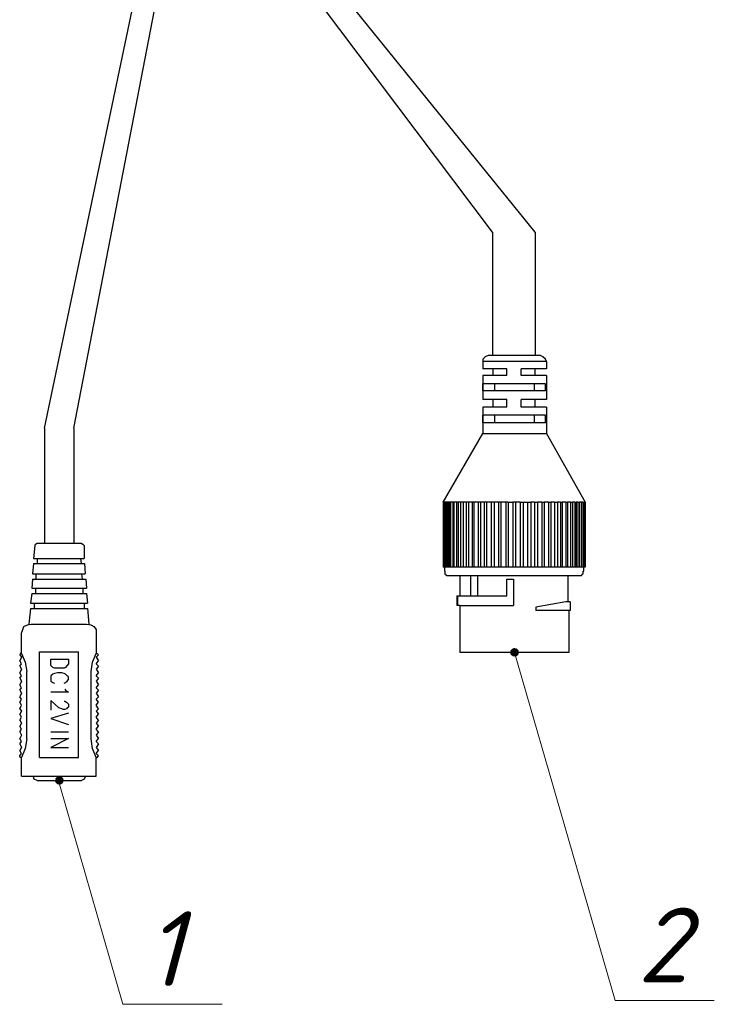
# Model space of a CAD drawing. Header units: millimetres. Extents: x -228268 to 1513407, y -439898 to -137408.
# Tile 57 of 125: x 206818 to 209108, y -292521 to -289273. Entities that reach past the tile are written whole.
import ezdxf

# ---------------------------------------------------------------- set-up
doc = ezdxf.new("R2010")
doc.units = ezdxf.units.MM
doc.layers.add('KIP_стойка', color=150, linetype='Continuous')
doc.layers.add('Тонкие', color=7, linetype='Continuous', lineweight=9)
doc.styles.add('RomanS', font='romans.shx')

msp = doc.modelspace()

# ---------------------------------------------------------------- hatches: boundary and pattern name
at = {"lineweight": 30, "ltscale": 100}
h = msp.add_hatch(dxfattribs=at)
h.set_pattern_fill('ANGLE', color=256, scale=0.082201, style=0)
h.set_pattern_definition([(180, (213132.53835, -298967.841), (-3e-14, 0.574172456), [0.417579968, -0.156592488]), (90, (213132.53835, -298967.841), (0.574172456, 3e-14), [0.417579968, -0.156592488])])
h.paths.add_polyline_path([(208437.6, -291360.3, -1), (208461.8, -291360.3, -1)])
h = msp.add_hatch(dxfattribs=at)
h.set_pattern_fill('ANGLE', color=256, scale=0.082201, style=0)
h.set_pattern_definition([(180, (212330.4558, -299390.10515), (-3e-14, 0.574172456), [0.417579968, -0.156592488]), (90, (212330.4558, -299390.10515), (0.574172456, 3e-14), [0.417579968, -0.156592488])])
h.paths.add_polyline_path([(206961, -291782.5, 1), (206936.7, -291782.5, 1)])

# ---------------------------------------------------------------- linework, layer by layer
at = {"color": 0, "lineweight": 25}
for p, q in [((208352.8, -290384.9), (208344.9, -290392.8)), ((208344.9, -290392.8), (208344.9, -290400.8)), ((208362.7, -290380.9), (208352.8, -290384.9)), ((208543.1, -290384.9), (208535.2, -290380.9)), ((208551.1, -290392.8), (208543.1, -290384.9)), ((208555, -290400.8), (208551.1, -290392.8)), ((208424.2, -290551.4), (208344.9, -290551.4)), ((208344.9, -290551.4), (208344.9, -290638.7)), ((206899.3, -290620.8), (206899.3, -290999.5)), ((208214, -290864.7), (208344.9, -290638.7)), ((208344.9, -290638.7), (208555, -290638.7)), ((208555, -290638.7), (208681.9, -290864.7)), ((208428.1, -290864.7), (208444, -290864.7)), ((208444, -290864.7), (208444, -291078.8)), ((208467.8, -290864.7), (208491.6, -290864.7)), ((208677.9, -290864.7), (208681.9, -290864.7)), ((208681.9, -290864.7), (208681.9, -291078.8)), ((208681.9, -291078.8), (208681.9, -290864.7)), ((206867.6, -291007.4), (206869.6, -291003.4)), ((206869.6, -291003.4), (206875.5, -290999.5)), ((206875.5, -290999.5), (207020.2, -290999.5)), ((207020.2, -290999.5), (207026.2, -291003.4)), ((207026.2, -291003.4), (207030.1, -291007.4)), ((207030.1, -291007.4), (207030.1, -291051)), ((208218, -291092.6), (208220, -291092.6)), ((208220, -291092.6), (208220, -291098.6)), ((208675.9, -291100.6), (208675.9, -291092.6)), ((208675.9, -291092.6), (208677.9, -291092.6)), ((208677.9, -291092.6), (208677.9, -291078.8)), ((208220, -291098.6), (208220, -291100.6)), ((208220, -291100.6), (208225.9, -291106.5)), ((208225.9, -291106.5), (208227.9, -291106.5)), ((208227.9, -291106.5), (208670, -291106.5)), ((208305.2, -291173.9), (208305.2, -291106.5)), ((208305.2, -291106.5), (208327, -291106.5)), ((208327, -291106.5), (208327, -291173.9)), ((208424.2, -291173.9), (208424.2, -291118.4)), ((208424.2, -291118.4), (208446, -291118.4)), ((208446, -291118.4), (208446, -291205.6)), ((208670, -291106.5), (208674, -291102.5)), ((208674, -291102.5), (208675.9, -291100.6)), ((206824, -291296.8), (206827.9, -291284.9)), ((206827.9, -291284.9), (206831.9, -291275)), ((206831.9, -291275), (206843.8, -291269.1)), ((206843.8, -291269.1), (206855.7, -291267.1)), ((206855.7, -291267.1), (207038.1, -291267.1)), ((207038.1, -291267.1), (207052, -291269.1)), ((207052, -291269.1), (207061.9, -291275)), ((207061.9, -291275), (207069.8, -291284.9)), ((207069.8, -291284.9), (207069.8, -291296.8)), ((207069.8, -291296.8), (207069.8, -291364.2)), ((206820, -291364.2), (206818, -291368.2)), ((206818, -291368.2), (206824, -291376.1)), ((206824, -291376.1), (206818, -291388)), ((206824, -291364.2), (206835.9, -291392)), ((206921.1, -291382.1), (206978.6, -291382.1)), ((206921.1, -291397.9), (206921.1, -291382.1)), ((206978.6, -291382.1), (206978.6, -291397.9)), ((207012.3, -291707.2), (207012.3, -291358.3)), ((207057.9, -291392), (207069.8, -291364.2)), ((207069.8, -291364.2), (207073.8, -291364.2)), ((207077.7, -291368.2), (207069.8, -291376.1)), ((207069.8, -291376.1), (207077.7, -291388)), ((207073.8, -291364.2), (207077.7, -291368.2)), ((206824, -291397.9), (206818, -291388)), ((206818, -291405.9), (206824, -291397.9)), ((206818, -291405.9), (206824, -291415.8)), ((206824, -291415.8), (206818, -291427.7)), ((206835.9, -291392), (206841.8, -291423.7)), ((206921.1, -291403.9), (206921.1, -291397.9)), ((206927.1, -291409.8), (206921.1, -291403.9)), ((206933, -291411.8), (206927.1, -291409.8)), ((206942.9, -291411.8), (206933, -291411.8)), ((206956.8, -291411.8), (206942.9, -291411.8)), ((206964.7, -291411.8), (206956.8, -291411.8)), ((206968.7, -291409.8), (206964.7, -291411.8)), ((206974.6, -291403.9), (206968.7, -291409.8)), ((206978.6, -291397.9), (206974.6, -291403.9)), ((207053.9, -291423.7), (207057.9, -291392)), ((207069.8, -291397.9), (207077.7, -291388)), ((207077.7, -291405.9), (207069.8, -291397.9)), ((207077.7, -291405.9), (207069.8, -291415.8)), ((207069.8, -291415.8), (207077.7, -291427.7)), ((206824, -291437.6), (206818, -291427.7)), ((206818, -291445.5), (206824, -291437.6)), ((206818, -291445.5), (206824, -291455.4)), ((206841.8, -291645.7), (206841.8, -291423.7)), ((206927.1, -291431.6), (206921.1, -291437.6)), ((206921.1, -291437.6), (206921.1, -291439.6)), ((206921.1, -291439.6), (206921.1, -291449.5)), ((206921.1, -291449.5), (206921.1, -291455.4)), ((206933, -291429.7), (206927.1, -291431.6)), ((206942.9, -291427.7), (206933, -291429.7)), ((206956.8, -291427.7), (206942.9, -291427.7)), ((206964.7, -291429.7), (206956.8, -291427.7)), ((206968.7, -291431.6), (206964.7, -291429.7)), ((206974.6, -291437.6), (206968.7, -291431.6)), ((206978.6, -291439.6), (206974.6, -291437.6)), ((206974.6, -291455.4), (206978.6, -291449.5)), ((206978.6, -291449.5), (206978.6, -291439.6)), ((207053.9, -291645.7), (207053.9, -291423.7)), ((207069.8, -291437.6), (207077.7, -291427.7)), ((207077.7, -291445.5), (207069.8, -291437.6)), ((207077.7, -291445.5), (207069.8, -291455.4)), ((206824, -291455.4), (206818, -291467.3)), ((206824, -291477.2), (206818, -291467.3)), ((206818, -291485.2), (206824, -291477.2)), ((206921.1, -291455.4), (206927.1, -291459.4)), ((206927.1, -291459.4), (206933, -291461.4)), ((206964.7, -291461.4), (206968.7, -291459.4)), ((206966.7, -291481.2), (206968.7, -291485.2)), ((206968.7, -291459.4), (206974.6, -291455.4)), ((207069.8, -291455.4), (207077.7, -291467.3)), ((207069.8, -291477.2), (207077.7, -291467.3)), ((207077.7, -291485.2), (207069.8, -291477.2)), ((206818, -291485.2), (206824, -291495.1)), ((206824, -291495.1), (206818, -291507)), ((206824, -291514.9), (206818, -291507)), ((206818, -291524.8), (206824, -291514.9)), ((206978.6, -291491.1), (206921.1, -291491.1)), ((206968.7, -291485.2), (206978.6, -291491.1)), ((207077.7, -291485.2), (207069.8, -291495.1)), ((207069.8, -291495.1), (207077.7, -291507)), ((207069.8, -291514.9), (207077.7, -291507)), ((207077.7, -291524.8), (207069.8, -291514.9)), ((206824, -291534.7), (206818, -291524.8)), ((206818, -291546.6), (206824, -291534.7)), ((206818, -291546.6), (206824, -291554.6)), ((206946.9, -291542.7), (206921.1, -291518.9)), ((206921.1, -291518.9), (206921.1, -291550.6)), ((206956.8, -291546.6), (206946.9, -291542.7)), ((206960.8, -291548.6), (206956.8, -291546.6)), ((206966.7, -291548.6), (206960.8, -291548.6)), ((206964.7, -291520.8), (206966.7, -291520.8)), ((206966.7, -291520.8), (206972.7, -291524.8)), ((206972.7, -291546.6), (206966.7, -291548.6)), ((206972.7, -291524.8), (206974.6, -291526.8)), ((206974.6, -291542.7), (206972.7, -291546.6)), ((206974.6, -291526.8), (206978.6, -291530.8)), ((206978.6, -291540.7), (206974.6, -291542.7)), ((206978.6, -291530.8), (206978.6, -291540.7)), ((207069.8, -291534.7), (207077.7, -291524.8)), ((207077.7, -291546.6), (207069.8, -291534.7)), ((207077.7, -291546.6), (207069.8, -291554.6)), ((206824, -291554.6), (206818, -291564.5)), ((206824, -291574.4), (206818, -291564.5)), ((206818, -291584.3), (206824, -291574.4)), ((206978.6, -291560.5), (206921.1, -291578.3)), ((206921.1, -291578.3), (206978.6, -291598.2)), ((207069.8, -291554.6), (207077.7, -291564.5)), ((207069.8, -291574.4), (207077.7, -291564.5)), ((207077.7, -291584.3), (207069.8, -291574.4)), ((206818, -291584.3), (206824, -291594.2)), ((206824, -291594.2), (206818, -291604.1)), ((206824, -291614), (206818, -291604.1)), ((206818, -291622), (206824, -291614)), ((207077.7, -291584.3), (207069.8, -291594.2)), ((207069.8, -291594.2), (207077.7, -291604.1)), ((207069.8, -291614), (207077.7, -291604.1)), ((207077.7, -291622), (207069.8, -291614)), ((206818, -291622), (206824, -291633.8)), ((206824, -291633.8), (206818, -291643.8)), ((206824, -291653.7), (206818, -291643.8)), ((206841.8, -291645.7), (206835.9, -291677.5)), ((206921.1, -291643.8), (206978.6, -291643.8)), ((206978.6, -291643.8), (206921.1, -291673.5)), ((207057.9, -291677.5), (207053.9, -291645.7)), ((207077.7, -291622), (207069.8, -291633.8)), ((207069.8, -291633.8), (207077.7, -291643.8)), ((207069.8, -291653.7), (207077.7, -291643.8)), ((206818, -291661.6), (206824, -291653.7)), ((206818, -291661.6), (206824, -291673.5)), ((206824, -291673.5), (206818, -291683.4)), ((206835.9, -291677.5), (206824, -291707.2)), ((206921.1, -291673.5), (206978.6, -291673.5)), ((207069.8, -291707.2), (207057.9, -291677.5)), ((207077.7, -291661.6), (207069.8, -291653.7)), ((207077.7, -291661.6), (207069.8, -291673.5)), ((207069.8, -291673.5), (207077.7, -291683.4)), ((206824, -291693.3), (206818, -291683.4)), ((206818, -291701.3), (206824, -291693.3)), ((206820, -291707.2), (206818, -291701.3)), ((207069.8, -291693.3), (207077.7, -291683.4)), ((207077.7, -291701.3), (207069.8, -291693.3)), ((207069.8, -291768.7), (207069.8, -291707.2)), ((207069.8, -291707.2), (207073.8, -291707.2)), ((207073.8, -291707.2), (207077.7, -291701.3)), ((206865.6, -291778.6), (206863.6, -291770.6)), ((207034.1, -291770.6), (207030.1, -291778.6)), ((207034.1, -291768.7), (207034.1, -291770.6)), ((206875.5, -291782.5), (206865.6, -291778.6)), ((207030.1, -291778.6), (207022.2, -291782.5))]:
    msp.add_line(p, q, dxfattribs=at)
at = {"lineweight": 9, "ltscale": 100}
for centre in [(208449.7, -291360.3), (206948.9, -291782.5)]:
    msp.add_circle(centre, 12.1, dxfattribs=at)
at = {"color": 0, "lineweight": 25}
for points in [[(206899.3, -290620.8), (206899.3, -290620.8), (207298.2, -288716.8), (207298.2, -288716.8)], [(206996.4, -290620.8), (206996.4, -290620.8), (207363.5, -288716.5), (207363.5, -288716.5)], [(208376.6, -289974.5), (208376.6, -289974.5), (207430.5, -288716.8), (207430.5, -288716.8)], [(208517.3, -289974.5), (208517.3, -289974.5), (207501.2, -288717.2), (207501.2, -288717.2)], [(208376.6, -289974.5), (208376.6, -289974.5), (208376.6, -290380.9), (208376.6, -290380.9)], [(208517.3, -289974.5), (208517.3, -289974.5), (208517.3, -290380.9), (208517.3, -290380.9)], [(208555, -290400.8), (208555, -290400.8), (208344.9, -290400.8), (208344.9, -290400.8)], [(208344.9, -290400.8), (208344.9, -290400.8), (208344.9, -290424.5), (208344.9, -290424.5)], [(208535.2, -290380.9), (208535.2, -290380.9), (208362.7, -290380.9), (208362.7, -290380.9)], [(208555, -290400.8), (208555, -290400.8), (208555, -290424.5), (208555, -290424.5)], [(208424.2, -290424.5), (208424.2, -290424.5), (208344.9, -290424.5), (208344.9, -290424.5)], [(208378.6, -290446.4), (208378.6, -290446.4), (208378.6, -290424.5), (208378.6, -290424.5)], [(208424.2, -290446.4), (208424.2, -290446.4), (208424.2, -290424.5), (208424.2, -290424.5)], [(208555, -290424.5), (208555, -290424.5), (208471.8, -290424.5), (208471.8, -290424.5)], [(208471.8, -290446.4), (208471.8, -290446.4), (208471.8, -290424.5), (208471.8, -290424.5)], [(208517.3, -290446.4), (208517.3, -290446.4), (208517.3, -290424.5), (208517.3, -290424.5)], [(208424.2, -290446.4), (208424.2, -290446.4), (208344.9, -290446.4), (208344.9, -290446.4)], [(208344.9, -290446.4), (208344.9, -290446.4), (208344.9, -290525.7), (208344.9, -290525.7)], [(208551.1, -290474.1), (208551.1, -290474.1), (208344.9, -290474.1), (208344.9, -290474.1)], [(208344.9, -290497.9), (208344.9, -290497.9), (208344.9, -290474.1), (208344.9, -290474.1)], [(208384.5, -290497.9), (208384.5, -290497.9), (208384.5, -290474.1), (208384.5, -290474.1)], [(208555, -290446.4), (208555, -290446.4), (208471.8, -290446.4), (208471.8, -290446.4)], [(208515.4, -290497.9), (208515.4, -290497.9), (208515.4, -290474.1), (208515.4, -290474.1)], [(208551.1, -290497.9), (208551.1, -290497.9), (208551.1, -290474.1), (208551.1, -290474.1)], [(208555, -290446.4), (208555, -290446.4), (208555, -290525.7), (208555, -290525.7)], [(208551.1, -290497.9), (208551.1, -290497.9), (208344.9, -290497.9), (208344.9, -290497.9)], [(208424.2, -290525.7), (208424.2, -290525.7), (208344.9, -290525.7), (208344.9, -290525.7)], [(208378.6, -290551.4), (208378.6, -290551.4), (208378.6, -290525.7), (208378.6, -290525.7)], [(208424.2, -290551.4), (208424.2, -290551.4), (208424.2, -290525.7), (208424.2, -290525.7)], [(208555, -290525.7), (208555, -290525.7), (208471.8, -290525.7), (208471.8, -290525.7)], [(208471.8, -290551.4), (208471.8, -290551.4), (208471.8, -290525.7), (208471.8, -290525.7)], [(208517.3, -290551.4), (208517.3, -290551.4), (208517.3, -290525.7), (208517.3, -290525.7)], [(208555, -290551.4), (208555, -290551.4), (208471.8, -290551.4), (208471.8, -290551.4)], [(208555, -290551.4), (208555, -290551.4), (208555, -290638.7), (208555, -290638.7)], [(208551.1, -290577.2), (208551.1, -290577.2), (208344.9, -290577.2), (208344.9, -290577.2)], [(208344.9, -290603), (208344.9, -290603), (208344.9, -290577.2), (208344.9, -290577.2)], [(208551.1, -290603), (208551.1, -290603), (208344.9, -290603), (208344.9, -290603)], [(208384.5, -290603), (208384.5, -290603), (208384.5, -290577.2), (208384.5, -290577.2)], [(208515.4, -290603), (208515.4, -290603), (208515.4, -290577.2), (208515.4, -290577.2)], [(208551.1, -290603), (208551.1, -290603), (208551.1, -290577.2), (208551.1, -290577.2)], [(206996.4, -290620.8), (206996.4, -290620.8), (206996.4, -290999.5), (206996.4, -290999.5)], [(208214, -290864.7), (208214, -290864.7), (208214, -291078.8), (208214, -291078.8)], [(208218, -290864.7), (208218, -290864.7), (208214, -290864.7), (208214, -290864.7)], [(208218, -290864.7), (208218, -290864.7), (208218, -291078.8), (208218, -291078.8)], [(208218, -290864.7), (208218, -290864.7), (208218, -291078.8), (208218, -291078.8)], [(208220, -290864.7), (208220, -290864.7), (208218, -290864.7), (208218, -290864.7)], [(208220, -290864.7), (208220, -290864.7), (208220, -291078.8), (208220, -291078.8)], [(208222, -290864.7), (208222, -290864.7), (208220, -290864.7), (208220, -290864.7)], [(208222, -290864.7), (208222, -290864.7), (208222, -291078.8), (208222, -291078.8)], [(208225.9, -290864.7), (208225.9, -290864.7), (208222, -290864.7), (208222, -290864.7)], [(208225.9, -290864.7), (208225.9, -290864.7), (208225.9, -291078.8), (208225.9, -291078.8)], [(208229.9, -290864.7), (208229.9, -290864.7), (208225.9, -290864.7), (208225.9, -290864.7)], [(208229.9, -290864.7), (208229.9, -290864.7), (208229.9, -291078.8), (208229.9, -291078.8)], [(208233.9, -290864.7), (208233.9, -290864.7), (208229.9, -290864.7), (208229.9, -290864.7)], [(208233.9, -290864.7), (208233.9, -290864.7), (208233.9, -291078.8), (208233.9, -291078.8)], [(208237.8, -290864.7), (208237.8, -290864.7), (208233.9, -290864.7), (208233.9, -290864.7)], [(208237.8, -290864.7), (208237.8, -290864.7), (208237.8, -291078.8), (208237.8, -291078.8)], [(208245.8, -290864.7), (208245.8, -290864.7), (208237.8, -290864.7), (208237.8, -290864.7)], [(208245.8, -290864.7), (208245.8, -290864.7), (208245.8, -291078.8), (208245.8, -291078.8)], [(208249.7, -290864.7), (208249.7, -290864.7), (208245.8, -290864.7), (208245.8, -290864.7)], [(208249.7, -290864.7), (208249.7, -290864.7), (208249.7, -291078.8), (208249.7, -291078.8)], [(208257.6, -290864.7), (208257.6, -290864.7), (208249.7, -290864.7), (208249.7, -290864.7)], [(208257.6, -290864.7), (208257.6, -290864.7), (208257.6, -291078.8), (208257.6, -291078.8)], [(208263.6, -290864.7), (208263.6, -290864.7), (208257.6, -290864.7), (208257.6, -290864.7)], [(208263.6, -290864.7), (208263.6, -290864.7), (208263.6, -291078.8), (208263.6, -291078.8)], [(208271.5, -290864.7), (208271.5, -290864.7), (208263.6, -290864.7), (208263.6, -290864.7)], [(208271.5, -290864.7), (208271.5, -290864.7), (208271.5, -291078.8), (208271.5, -291078.8)], [(208279.5, -290864.7), (208279.5, -290864.7), (208271.5, -290864.7), (208271.5, -290864.7)], [(208279.5, -290864.7), (208279.5, -290864.7), (208279.5, -291078.8), (208279.5, -291078.8)], [(208289.4, -290864.7), (208289.4, -290864.7), (208279.5, -290864.7), (208279.5, -290864.7)], [(208289.4, -290864.7), (208289.4, -290864.7), (208289.4, -291078.8), (208289.4, -291078.8)], [(208297.3, -290864.7), (208297.3, -290864.7), (208289.4, -290864.7), (208289.4, -290864.7)], [(208297.3, -290864.7), (208297.3, -290864.7), (208297.3, -291078.8), (208297.3, -291078.8)], [(208309.2, -290864.7), (208309.2, -290864.7), (208297.3, -290864.7), (208297.3, -290864.7)], [(208309.2, -290864.7), (208309.2, -290864.7), (208309.2, -291078.8), (208309.2, -291078.8)], [(208315.1, -290864.7), (208315.1, -290864.7), (208309.2, -290864.7), (208309.2, -290864.7)], [(208315.1, -290864.7), (208315.1, -290864.7), (208315.1, -291078.8), (208315.1, -291078.8)], [(208329, -290864.7), (208329, -290864.7), (208315.1, -290864.7), (208315.1, -290864.7)], [(208329, -290864.7), (208329, -290864.7), (208329, -291078.8), (208329, -291078.8)], [(208336.9, -290864.7), (208336.9, -290864.7), (208329, -290864.7), (208329, -290864.7)], [(208336.9, -290864.7), (208336.9, -290864.7), (208336.9, -291078.8), (208336.9, -291078.8)], [(208348.8, -290864.7), (208348.8, -290864.7), (208336.9, -290864.7), (208336.9, -290864.7)], [(208348.8, -290864.7), (208348.8, -290864.7), (208348.8, -291078.8), (208348.8, -291078.8)], [(208356.8, -290864.7), (208356.8, -290864.7), (208348.8, -290864.7), (208348.8, -290864.7)], [(208356.8, -290864.7), (208356.8, -290864.7), (208356.8, -291078.8), (208356.8, -291078.8)], [(208372.6, -290864.7), (208372.6, -290864.7), (208356.8, -290864.7), (208356.8, -290864.7)], [(208372.6, -290864.7), (208372.6, -290864.7), (208372.6, -291078.8), (208372.6, -291078.8)], [(208382.5, -290864.7), (208382.5, -290864.7), (208372.6, -290864.7), (208372.6, -290864.7)], [(208382.5, -290864.7), (208382.5, -290864.7), (208382.5, -291078.8), (208382.5, -291078.8)], [(208396.4, -290864.7), (208396.4, -290864.7), (208382.5, -290864.7), (208382.5, -290864.7)], [(208396.4, -290864.7), (208396.4, -290864.7), (208396.4, -291078.8), (208396.4, -291078.8)], [(208404.3, -290864.7), (208404.3, -290864.7), (208396.4, -290864.7), (208396.4, -290864.7)], [(208404.3, -290864.7), (208404.3, -290864.7), (208404.3, -291078.8), (208404.3, -291078.8)], [(208420.2, -290864.7), (208420.2, -290864.7), (208404.3, -290864.7), (208404.3, -290864.7)], [(208420.2, -290864.7), (208420.2, -290864.7), (208420.2, -291078.8), (208420.2, -291078.8)], [(208428.1, -290864.7), (208428.1, -290864.7), (208420.2, -290864.7), (208420.2, -290864.7)], [(208428.1, -290864.7), (208428.1, -290864.7), (208428.1, -291078.8), (208428.1, -291078.8)], [(208453.9, -290864.7), (208453.9, -290864.7), (208444, -290864.7), (208444, -290864.7)], [(208467.8, -290864.7), (208467.8, -290864.7), (208453.9, -290864.7), (208453.9, -290864.7)], [(208453.9, -291078.8), (208453.9, -291078.8), (208453.9, -290864.7), (208453.9, -290864.7)], [(208467.8, -290864.7), (208467.8, -290864.7), (208467.8, -291078.8), (208467.8, -291078.8)], [(208477.7, -290864.7), (208477.7, -290864.7), (208477.7, -291078.8), (208477.7, -291078.8)], [(208491.6, -290864.7), (208491.6, -290864.7), (208503.5, -290864.7), (208503.5, -290864.7)], [(208491.6, -290864.7), (208491.6, -290864.7), (208491.6, -291078.8), (208491.6, -291078.8)], [(208515.4, -290864.7), (208515.4, -290864.7), (208503.5, -290864.7), (208503.5, -290864.7)], [(208503.5, -290864.7), (208503.5, -290864.7), (208503.5, -291078.8), (208503.5, -291078.8)], [(208515.4, -290864.7), (208515.4, -290864.7), (208525.3, -290864.7), (208525.3, -290864.7)], [(208515.4, -290864.7), (208515.4, -290864.7), (208515.4, -291078.8), (208515.4, -291078.8)], [(208539.2, -290864.7), (208539.2, -290864.7), (208525.3, -290864.7), (208525.3, -290864.7)], [(208525.3, -290864.7), (208525.3, -290864.7), (208525.3, -291078.8), (208525.3, -291078.8)], [(208539.2, -290864.7), (208539.2, -290864.7), (208547.1, -290864.7), (208547.1, -290864.7)], [(208539.2, -290864.7), (208539.2, -290864.7), (208539.2, -291078.8), (208539.2, -291078.8)], [(208561, -290864.7), (208561, -290864.7), (208547.1, -290864.7), (208547.1, -290864.7)], [(208547.1, -290864.7), (208547.1, -290864.7), (208547.1, -291078.8), (208547.1, -291078.8)], [(208561, -290864.7), (208561, -290864.7), (208568.9, -290864.7), (208568.9, -290864.7)], [(208561, -290864.7), (208561, -290864.7), (208561, -291078.8), (208561, -291078.8)], [(208580.8, -290864.7), (208580.8, -290864.7), (208568.9, -290864.7), (208568.9, -290864.7)], [(208568.9, -290864.7), (208568.9, -290864.7), (208568.9, -291078.8), (208568.9, -291078.8)], [(208580.8, -290864.7), (208580.8, -290864.7), (208590.7, -290864.7), (208590.7, -290864.7)], [(208580.8, -290864.7), (208580.8, -290864.7), (208580.8, -291078.8), (208580.8, -291078.8)], [(208600.6, -290864.7), (208600.6, -290864.7), (208590.7, -290864.7), (208590.7, -290864.7)], [(208590.7, -290864.7), (208590.7, -290864.7), (208590.7, -291078.8), (208590.7, -291078.8)], [(208600.6, -290864.7), (208600.6, -290864.7), (208606.6, -290864.7), (208606.6, -290864.7)], [(208600.6, -290864.7), (208600.6, -290864.7), (208600.6, -291078.8), (208600.6, -291078.8)], [(208618.5, -290864.7), (208618.5, -290864.7), (208606.6, -290864.7), (208606.6, -290864.7)], [(208606.6, -290864.7), (208606.6, -290864.7), (208606.6, -291078.8), (208606.6, -291078.8)], [(208618.5, -290864.7), (208618.5, -290864.7), (208624.4, -290864.7), (208624.4, -290864.7)], [(208618.5, -290864.7), (208618.5, -290864.7), (208618.5, -291078.8), (208618.5, -291078.8)], [(208634.3, -290864.7), (208634.3, -290864.7), (208624.4, -290864.7), (208624.4, -290864.7)], [(208624.4, -290864.7), (208624.4, -290864.7), (208624.4, -291078.8), (208624.4, -291078.8)], [(208634.3, -290864.7), (208634.3, -290864.7), (208640.3, -290864.7), (208640.3, -290864.7)], [(208634.3, -290864.7), (208634.3, -290864.7), (208634.3, -291078.8), (208634.3, -291078.8)], [(208648.2, -290864.7), (208648.2, -290864.7), (208640.3, -290864.7), (208640.3, -290864.7)], [(208640.3, -290864.7), (208640.3, -290864.7), (208640.3, -291078.8), (208640.3, -291078.8)], [(208648.2, -290864.7), (208648.2, -290864.7), (208652.2, -290864.7), (208652.2, -290864.7)], [(208648.2, -290864.7), (208648.2, -290864.7), (208648.2, -291078.8), (208648.2, -291078.8)], [(208658.1, -290864.7), (208658.1, -290864.7), (208652.2, -290864.7), (208652.2, -290864.7)], [(208652.2, -290864.7), (208652.2, -290864.7), (208652.2, -291078.8), (208652.2, -291078.8)], [(208658.1, -290864.7), (208658.1, -290864.7), (208664.1, -290864.7), (208664.1, -290864.7)], [(208658.1, -290864.7), (208658.1, -290864.7), (208658.1, -291078.8), (208658.1, -291078.8)], [(208670, -290864.7), (208670, -290864.7), (208664.1, -290864.7), (208664.1, -290864.7)], [(208664.1, -290864.7), (208664.1, -290864.7), (208664.1, -291078.8), (208664.1, -291078.8)], [(208675.9, -290864.7), (208675.9, -290864.7), (208670, -290864.7), (208670, -290864.7)], [(208670, -290864.7), (208670, -290864.7), (208670, -291078.8), (208670, -291078.8)], [(208670, -290864.7), (208670, -290864.7), (208670, -291078.8), (208670, -291078.8)], [(208675.9, -290864.7), (208675.9, -290864.7), (208677.9, -290864.7), (208677.9, -290864.7)], [(208675.9, -290864.7), (208675.9, -290864.7), (208675.9, -291078.8), (208675.9, -291078.8)], [(208677.9, -290864.7), (208677.9, -290864.7), (208677.9, -291078.8), (208677.9, -291078.8)], [(208679.9, -290864.7), (208679.9, -290864.7), (208681.9, -290864.7), (208681.9, -290864.7)], [(208679.9, -290864.7), (208679.9, -290864.7), (208679.9, -291078.8), (208679.9, -291078.8)], [(206867.6, -291007.4), (206867.6, -291007.4), (206863.6, -291051), (206863.6, -291051)], [(206863.6, -291051), (206863.6, -291051), (207030.1, -291051), (207030.1, -291051)], [(206875.5, -291051), (206875.5, -291051), (206875.5, -291066.9), (206875.5, -291066.9)], [(207018.3, -291051), (207018.3, -291051), (207020.2, -291066.9), (207020.2, -291066.9)], [(206863.6, -291066.9), (206863.6, -291066.9), (206859.7, -291100.6), (206859.7, -291100.6)], [(206863.6, -291066.9), (206863.6, -291066.9), (207032.1, -291066.9), (207032.1, -291066.9)], [(207032.1, -291066.9), (207032.1, -291066.9), (207034.1, -291100.6), (207034.1, -291100.6)], [(208681.9, -291078.8), (208681.9, -291078.8), (208214, -291078.8), (208214, -291078.8)], [(208218, -291078.8), (208218, -291078.8), (208218, -291092.6), (208218, -291092.6)], [(206859.7, -291118.4), (206859.7, -291118.4), (206857.7, -291148.1), (206857.7, -291148.1)], [(206859.7, -291100.6), (206859.7, -291100.6), (207034.1, -291100.6), (207034.1, -291100.6)], [(206859.7, -291118.4), (206859.7, -291118.4), (207036.1, -291118.4), (207036.1, -291118.4)], [(206871.5, -291100.6), (206871.5, -291100.6), (206871.5, -291118.4), (206871.5, -291118.4)], [(207022.2, -291100.6), (207022.2, -291100.6), (207024.2, -291118.4), (207024.2, -291118.4)], [(207036.1, -291118.4), (207036.1, -291118.4), (207038.1, -291148.1), (207038.1, -291148.1)], [(208269.5, -291106.5), (208269.5, -291106.5), (208269.5, -291173.9), (208269.5, -291173.9)], [(208626.4, -291193.7), (208626.4, -291193.7), (208626.4, -291106.5), (208626.4, -291106.5)], [(206857.7, -291148.1), (206857.7, -291148.1), (207038.1, -291148.1), (207038.1, -291148.1)], [(206869.6, -291148.1), (206869.6, -291148.1), (206869.6, -291166), (206869.6, -291166)], [(207026.2, -291148.1), (207026.2, -291148.1), (207026.2, -291166), (207026.2, -291166)], [(206857.7, -291166), (206857.7, -291166), (206853.7, -291197.7), (206853.7, -291197.7)], [(206857.7, -291166), (206857.7, -291166), (207038.1, -291166), (207038.1, -291166)], [(207038.1, -291166), (207038.1, -291166), (207042, -291197.7), (207042, -291197.7)], [(208259.6, -291173.9), (208259.6, -291173.9), (208259.6, -291205.6), (208259.6, -291205.6)], [(208259.6, -291173.9), (208259.6, -291173.9), (208269.5, -291173.9), (208269.5, -291173.9)], [(208261.6, -291173.9), (208261.6, -291173.9), (208261.6, -291205.6), (208261.6, -291205.6)], [(208269.5, -291173.9), (208269.5, -291173.9), (208424.2, -291173.9), (208424.2, -291173.9)], [(206853.7, -291215.5), (206853.7, -291215.5), (206847.8, -291267.1), (206847.8, -291267.1)], [(206853.7, -291197.7), (206853.7, -291197.7), (207042, -291197.7), (207042, -291197.7)], [(206853.7, -291215.5), (206853.7, -291215.5), (207042, -291215.5), (207042, -291215.5)], [(206865.6, -291197.7), (206865.6, -291197.7), (206865.6, -291215.5), (206865.6, -291215.5)], [(207030.1, -291197.7), (207030.1, -291197.7), (207030.1, -291215.5), (207030.1, -291215.5)], [(207042, -291215.5), (207042, -291215.5), (207046, -291267.1), (207046, -291267.1)], [(208269.5, -291205.6), (208269.5, -291205.6), (208259.6, -291205.6), (208259.6, -291205.6)], [(208269.5, -291205.6), (208269.5, -291205.6), (208446, -291205.6), (208446, -291205.6)], [(208269.5, -291205.6), (208269.5, -291205.6), (208269.5, -291360.3), (208269.5, -291360.3)], [(208618.5, -291193.7), (208618.5, -291193.7), (208519.3, -291211.6), (208519.3, -291211.6)], [(208519.3, -291211.6), (208519.3, -291211.6), (208519.3, -291221.5), (208519.3, -291221.5)], [(208632.3, -291221.5), (208632.3, -291221.5), (208519.3, -291221.5), (208519.3, -291221.5)], [(208632.3, -291193.7), (208632.3, -291193.7), (208618.5, -291193.7), (208618.5, -291193.7)], [(208628.4, -291221.5), (208628.4, -291221.5), (208628.4, -291360.3), (208628.4, -291360.3)], [(208632.3, -291193.7), (208632.3, -291193.7), (208632.3, -291221.5), (208632.3, -291221.5)], [(206824, -291364.2), (206824, -291364.2), (206824, -291296.8), (206824, -291296.8)], [(206824, -291364.2), (206824, -291364.2), (206820, -291364.2), (206820, -291364.2)], [(206883.4, -291358.3), (206883.4, -291358.3), (207012.3, -291358.3), (207012.3, -291358.3)], [(206883.4, -291707.2), (206883.4, -291707.2), (206883.4, -291358.3), (206883.4, -291358.3)], [(208628.4, -291360.3), (208628.4, -291360.3), (208269.5, -291360.3), (208269.5, -291360.3)], [(206978.6, -291623.9), (206978.6, -291623.9), (206921.1, -291623.9), (206921.1, -291623.9)], [(206824, -291707.2), (206824, -291707.2), (206820, -291707.2), (206820, -291707.2)], [(206824, -291768.7), (206824, -291768.7), (206824, -291707.2), (206824, -291707.2)], [(206883.4, -291707.2), (206883.4, -291707.2), (207012.3, -291707.2), (207012.3, -291707.2)], [(206824, -291768.7), (206824, -291768.7), (207069.8, -291768.7), (207069.8, -291768.7)], [(206863.6, -291770.6), (206863.6, -291770.6), (206863.6, -291768.7), (206863.6, -291768.7)], [(206875.5, -291782.5), (206875.5, -291782.5), (207022.2, -291782.5), (207022.2, -291782.5)]]:
    msp.add_open_spline(points, degree=3, dxfattribs=at)
at = {"layer": 'Тонкие', "lineweight": 9, "ltscale": 100}
for p, q in [((208449, -291360.3), (208780.7, -292508.9)), ((206949, -291794.7), (207158.3, -292521)), ((207485.6, -292521), (207158.3, -292521)), ((209108, -292508.9), (208780.7, -292508.9))]:
    msp.add_line(p, q, dxfattribs=at)

# ---------------------------------------------------------------- texts
at = {"layer": 'KIP_стойка', "color": 3, "lineweight": 30, "ltscale": 100, "char_height": 246.602, "attachment_point": 1, "style": 'RomanS'}
for s, width, insert in [('{\\fISOCPEUR|b0|i1|c204|p34;\\C0;2}', 334.057, (208854.3, -292202.1)), ('{\\fISOCPEUR|b0|i1|c204|p34;\\C0;1}', 493.205, (207231.9, -292214.3))]:
    msp.add_mtext_dynamic_manual_height_columns(s, width=width, gutter_width=26.3, heights=[0], dxfattribs=dict(at, insert=insert))

doc.saveas('drawing.dxf')
